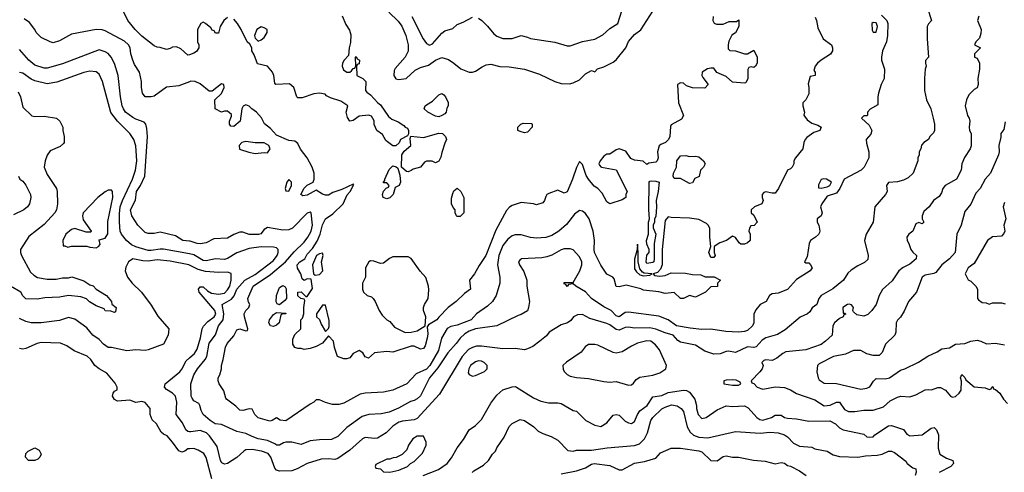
# Model space of a CAD drawing. Header units: inches. Extents: x 2348341 to 2479810, y 460419 to 613669.
# Tile 95 of 256: x 2398891 to 2405328, y 500671 to 503635. Entities that reach past the tile are written whole.
import ezdxf

# ---------------------------------------------------------------- set-up
doc = ezdxf.new("R2010")
doc.units = ezdxf.units.IN
doc.header["$MEASUREMENT"] = 0
doc.layers.add('C3590', color=7, linetype='Continuous')
doc.layers.add('C4500', color=7, linetype='Continuous')

msp = doc.modelspace()

# ---------------------------------------------------------------- linework, layer by layer
at = {"layer": 'C3590', "color": 2}
for points, elevation in [([(2400000, 503405.3), (2399990, 503402), (2399943.1, 503443.1), (2399916.4, 503456.4), (2399890, 503455.3), (2399874.4, 503445.6), (2399850, 503439), (2399810, 503453.2), (2399790, 503454), (2399770, 503464), (2399690, 503526), (2399645.2, 503570), (2399597.2, 503630), (2399550, 503728)], 90), ([(2400000, 503228.2), (2399930, 503201.2), (2399850, 503193.2), (2399770, 503134), (2399750, 503128.7), (2399710, 503128.7), (2399692.9, 503152.9), (2399686.6, 503190), (2399686, 503230), (2399673.2, 503290), (2399641.5, 503341.5), (2399629.2, 503370), (2399617.2, 503410), (2399613.2, 503450), (2399601.2, 503470), (2399574.9, 503494.9), (2399450, 503561.2), (2399430, 503569.2), (2399390, 503569.3), (2399230, 503539), (2399150, 503495.3), (2399110, 503484), (2399090, 503488.7), (2399030, 503518), (2398998, 503550), (2398988.7, 503570), (2398955.5, 503615.5), (2398920.2, 503640.2)], 94), ([(2400000, 502185.4), (2399958, 502190), (2399910, 502219), (2399810, 502244), (2399770, 502235.3), (2399730, 502235.3), (2399710, 502242), (2399664, 502290), (2399622.7, 502350), (2399615.1, 502390), (2399647, 502453), (2399654, 502510), (2399680.7, 502550), (2399707.8, 502610), (2399727, 502870), (2399722.5, 502922.5), (2399716, 502950), (2399704.1, 502964.1), (2399650, 502982.9), (2399630, 502994.5), (2399582.7, 503030), (2399569.4, 503050), (2399560.9, 503070), (2399549.4, 503130), (2399535.1, 503270), (2399510, 503348.7), (2399489.2, 503390), (2399470, 503413.2), (2399450, 503425.2), (2399410, 503437.2), (2399170, 503346), (2399070, 503317.2), (2399050, 503317.2), (2398990, 503336), (2398949.3, 503370), (2398890, 503439)], 98), ([(2400000, 502101.5), (2399830, 502131.6), (2399810, 502133.3), (2399750, 502123.5), (2399730, 502124.7), (2399650, 502146.6), (2399621.3, 502161.3), (2399589.8, 502189.7), (2399557, 502230), (2399547.3, 502250), (2399542.4, 502310), (2399544, 502364), (2399548.5, 502410), (2399561.7, 502450), (2399627.8, 502590), (2399647.8, 502650), (2399656.3, 502710), (2399650, 502808), (2399637, 502850), (2399610, 502889.2), (2399529.7, 502969.7), (2399487.3, 503027.3), (2399432.7, 503230), (2399410, 503278), (2399390, 503294), (2399350, 503297.2), (2399310, 503289.3), (2399133.8, 503226.2), (2399070, 503215.6), (2398990, 503234.5), (2398966, 503246), (2398910, 503285.2), (2398890, 503289)], 102), ([(2398881.4, 503161.4), (2398894.8, 503130), (2398910, 503062), (2398970, 503004.7), (2398990, 503001), (2399050, 503002.8), (2399132, 502990), (2399152, 502970), (2399172, 502930), (2399172, 502910), (2399182, 502870), (2399182, 502830), (2399176.9, 502823.1), (2399155.3, 502804.7), (2399090, 502775.3), (2399070, 502748), (2399056, 502710), (2399051.3, 502670), (2399070, 502622), (2399131.3, 502530), (2399136, 502510), (2399138, 502430), (2399131, 502390), (2399121, 502370), (2399050, 502294), (2398950, 502215.3), (2398896, 502130), (2398896, 502110), (2398902.8, 502090), (2398962, 501982), (2398982, 501962), (2399007.1, 501947.1), (2399070, 501936), (2399130, 501936), (2399170, 501944.7), (2399210, 501944.7), (2399230.9, 501950.9), (2399310, 501924.7), (2399350, 501898), (2399370, 501891.3), (2399391.1, 501871.1), (2399458, 501830), (2399491.3, 501790), (2399492, 501772), (2399522, 501750), (2399518, 501722), (2399510, 501718), (2399487.3, 501727.3), (2399450, 501728), (2399442, 501742), (2399390, 501761.2), (2399347.2, 501787.2), (2399326.3, 501806.3), (2399290, 501821.2), (2399210, 501829.3), (2399150, 501818.4), (2399054.6, 501814.6), (2399004.7, 501804.7), (2398930, 501808), (2398910, 501826), (2398898, 501850), (2398830, 501889.2)], 102), ([(2398882, 502610), (2398892, 502590), (2398910, 502578), (2398930.6, 502550.6), (2398961, 502490), (2398962.8, 502470), (2398954.8, 502430), (2398941, 502410), (2398918, 502390), (2398850, 502357.2)], 98), ([(2400000, 502027.6), (2399995.3, 502030), (2399873.9, 502053.9), (2399790, 502062), (2399730, 502054.5), (2399695.1, 502055.1), (2399630, 502068), (2399602, 502050), (2399585.4, 502014.6), (2399581, 501990), (2399596, 501950), (2399626, 501910), (2399686, 501850), (2399750, 501764.7), (2399793.4, 501693.4), (2399866, 501610), (2399861, 501570), (2399831, 501510), (2399730, 501472.7), (2399710, 501469.2), (2399650, 501472.7), (2399590, 501466), (2399490, 501489), (2399470, 501489.2), (2399439, 501510), (2399410, 501541.2), (2399369.6, 501569.6), (2399330, 501617.2), (2399250, 501674), (2399210, 501685.2), (2399150, 501665.2), (2399030, 501649.2), (2398966, 501650), (2398930, 501659), (2398890, 501679)], 106), ([(2400000, 500825), (2399990, 500824.5), (2399970, 500809.5), (2399950, 500803.7), (2399930, 500812.7), (2399890, 500869), (2399854, 500910), (2399830, 500921.2), (2399814.8, 500934.8), (2399785.2, 500990), (2399756, 501016), (2399744, 501050), (2399744, 501090), (2399710, 501128.7), (2399690, 501135.3), (2399650, 501129), (2399610, 501144), (2399530, 501138), (2399510, 501148), (2399498, 501170), (2399502, 501190), (2399510, 501202), (2399528, 501212), (2399528.7, 501230), (2399515.5, 501255.5), (2399461.2, 501321.2), (2399409.5, 501349.5), (2399382, 501370), (2399355.3, 501410), (2399332.1, 501432.1), (2399247.2, 501467.2), (2399199.3, 501499.3), (2399156.5, 501516.5), (2399030, 501521.2), (2399004.9, 501515.1), (2398930, 501481.2), (2398910, 501477.2), (2398890, 501481.2)], 110), ([(2400000, 500937.1), (2399990, 500938), (2399976, 500950), (2399955.1, 500995.1), (2399913.2, 501050), (2399917.2, 501130), (2399909, 501170), (2399889, 501190), (2399850, 501214), (2399837.2, 501230), (2399841.2, 501250), (2399937.2, 501330), (2399950, 501346), (2399978, 501402), (2400000, 501421.3)], 106)]:
    msp.add_lwpolyline(points, dxfattribs=dict(at, elevation=elevation))
for points, elevation in [([(2399490, 502518), (2399470, 502518), (2399450, 502508), (2399402, 502470), (2399306, 502370), (2399300.7, 502350), (2399304.7, 502324.7), (2399358, 502250), (2399356, 502244), (2399324.7, 502244.7), (2399250, 502268.7), (2399230, 502262), (2399191.3, 502230), (2399172, 502190), (2399174, 502154), (2399186, 502154), (2399205.4, 502145.4), (2399228.7, 502151.3), (2399330, 502151.3), (2399350, 502144.7), (2399390, 502142), (2399406, 502150), (2399416.4, 502163.6), (2399410, 502194), (2399450, 502204.7), (2399466.6, 502233.4), (2399467.3, 502312.7), (2399499.3, 502470), (2399498, 502510)], 106), ([(2398948.4, 500748.4), (2398928, 500770), (2398930, 500794), (2398946, 500810), (2398990, 500832), (2399016.9, 500816.9), (2399031.3, 500790), (2399022, 500770), (2399010, 500758), (2398990, 500748.7)], 110)]:
    msp.add_lwpolyline(points, close=True, dxfattribs=dict(at, elevation=elevation))
at = {"layer": 'C4500', "color": 2}
for points, elevation in [([(2404826, 503710), (2404852, 503630), (2404831.6, 503608.4), (2404824.7, 503590), (2404822.8, 503510), (2404832, 503390), (2404812.7, 503367.3), (2404812, 503350), (2404818, 503330), (2404811.3, 503310), (2404806.8, 503250), (2404806, 503170), (2404818.8, 503110), (2404846.8, 503050), (2404862.8, 502990), (2404870.8, 502950), (2404871, 502910), (2404865.4, 502894.6), (2404842, 502870), (2404832, 502850), (2404802, 502830), (2404786.4, 502813.6), (2404782, 502790), (2404772, 502770), (2404772, 502750), (2404762, 502730), (2404762, 502710), (2404731.3, 502630), (2404699.8, 502600.2), (2404670, 502584), (2404630, 502573.2), (2404570, 502568), (2404558, 502550), (2404562, 502510), (2404552, 502490), (2404481, 502410), (2404470.8, 502310), (2404426, 502230), (2404414.8, 502190), (2404438, 502090), (2404435.3, 502064.7), (2404414.8, 502045.2), (2404370, 502024), (2404325.8, 501994.2), (2404304.9, 501975.1), (2404276, 501930), (2404207.1, 501872.9), (2404130, 501828.7), (2404116, 501810), (2404102, 501770), (2404071.6, 501748.4), (2404056.9, 501723.1), (2404042, 501710), (2403993.4, 501686.6), (2403895.2, 501604.8), (2403845.2, 501574.8), (2403770, 501552.7), (2403744.4, 501535.6), (2403706.8, 501493.2), (2403690, 501489.2), (2403650, 501492.7), (2403570, 501455.1), (2403524.1, 501464.1), (2403510, 501462.9), (2403470, 501446.6), (2403430, 501445.1), (2403370, 501463.7), (2403310, 501503.7), (2403210, 501522.7), (2403194.2, 501534.2), (2403164, 501570), (2403110, 501584.7), (2403050, 501609.7), (2403010, 501617.4), (2402910, 501616.3), (2402870, 501621.3), (2402850, 501618.7), (2402810, 501601.6), (2402790, 501607.3), (2402750, 501637.6), (2402730, 501645.6), (2402618.9, 501678.9), (2402570, 501704), (2402538, 501702), (2402512, 501690), (2402494, 501666), (2402472, 501650), (2402430, 501637.2), (2402352, 501590), (2402334.4, 501565.6), (2402292, 501530), (2402245.4, 501494.6), (2402210, 501479), (2402190, 501474), (2402130, 501481.2), (2402050, 501479.3), (2401910, 501498.4), (2401876.6, 501496.6), (2401850, 501489.6), (2401825.4, 501474.6), (2401784.4, 501430), (2401636.2, 501183.8), (2401490, 501024.5), (2401470, 501014.5), (2401392.5, 501007.5), (2401370, 500999.5), (2401330, 500972.7), (2401286, 500930), (2401230, 500896), (2401210, 500892.7), (2401150, 500899.3), (2401131.3, 500890), (2401050, 500817.2), (2400970, 500762.7), (2400950, 500756), (2400910, 500760.9), (2400862, 500758), (2400770.5, 500729.5), (2400705.2, 500694.8), (2400670, 500681.2), (2400590, 500679.3), (2400570, 500686), (2400559.7, 500699.7), (2400533, 500770), (2400514, 500794), (2400470.5, 500809.5), (2400410, 500822), (2400370, 500818), (2400356, 500810), (2400310, 500769), (2400250, 500729), (2400230, 500724), (2400212.9, 500732.9), (2400204.5, 500750), (2400180.7, 500840.7), (2400131, 500911), (2400112.3, 500930), (2400070, 500944.5), (2400010, 500936.2), (2400000, 500937.1)], 106), ([(2401303, 503683), (2401365.2, 503625.2), (2401390, 503591.3), (2401415.5, 503530), (2401430.6, 503470), (2401430.6, 503429.4), (2401410.6, 503389.4), (2401344.7, 503315.3), (2401338, 503302), (2401336, 503270), (2401350, 503246.8), (2401370, 503244), (2401418, 503250), (2401476.5, 503303.5), (2401510, 503321), (2401564.1, 503335.9), (2401609, 503370), (2401650, 503386), (2401694.4, 503374.4), (2401730, 503351), (2401773.7, 503313.7), (2401830, 503291), (2401850, 503291.3), (2401870, 503298), (2401913.6, 503326.4), (2401941.2, 503338.8), (2401970, 503344), (2402030, 503328), (2402090, 503325.5), (2402190, 503310.8), (2402290, 503278.8), (2402390, 503230.8), (2402430, 503217.3), (2402484.7, 503215.3), (2402510, 503221), (2402550, 503241), (2402590, 503281), (2402610, 503292), (2402630, 503302), (2402650, 503294), (2402668, 503312), (2402710, 503326), (2402770, 503356), (2402790, 503371), (2402854, 503450), (2402870, 503492), (2402910, 503538), (2402952.3, 503567.7), (2403030, 503691.3)], 94), ([(2401890, 503644.7), (2401912, 503630), (2401950, 503591.3), (2401990, 503541), (2402010, 503526), (2402050, 503511), (2402110, 503511), (2402170, 503531), (2402210, 503521), (2402230.7, 503510.7), (2402390, 503487.3), (2402470, 503464), (2402490, 503462.8), (2402570, 503490.8), (2402650, 503506.8), (2402704.1, 503535.9), (2402750, 503576), (2402802, 503610), (2402827.2, 503692.8)], 98), ([(2404525.2, 503665.2), (2404561, 503630), (2404566.8, 503610), (2404564, 503530), (2404558, 503490), (2404531.3, 503430), (2404526, 503390), (2404526, 503370), (2404544.7, 503310), (2404542, 503250), (2404522, 503210), (2404505.4, 503154.6), (2404501, 503130), (2404502, 503078), (2404451.6, 503048.4), (2404434, 503030), (2404434, 503010), (2404430, 503006), (2404410, 503006), (2404394, 502990), (2404443.6, 502943.6), (2404462, 502910), (2404455.3, 502884.7), (2404424.7, 502850), (2404426.4, 502826.4), (2404442, 502770), (2404442, 502730), (2404412, 502670), (2404392, 502650), (2404282, 502590), (2404252, 502530), (2404230, 502498), (2404170, 502479), (2404134.8, 502430), (2404126, 502410), (2404138, 502370), (2404131.3, 502350), (2404104.7, 502330), (2404104.7, 502310), (2404116, 502290), (2404122, 502250), (2404119.6, 502240.4), (2404112.7, 502227.3), (2404094, 502210), (2404062, 502190), (2404051.6, 502168.4), (2404038.8, 502081.2), (2404022, 502050), (2404030, 502042), (2404050, 502042), (2404062, 502030), (2404071.3, 502010), (2404058, 501990), (2403970, 501934), (2403910, 501869), (2403850, 501844), (2403810, 501839), (2403792, 501830), (2403772, 501790), (2403731.3, 501770), (2403704.1, 501735.9), (2403690, 501706), (2403690.7, 501650), (2403680.7, 501630), (2403650, 501600.9), (2403630, 501592.7), (2403590, 501589.6), (2403507.1, 501592.9), (2403410, 501607.8), (2403350, 501606.3), (2403274.2, 501614.2), (2403184, 501630), (2403129.5, 501669.5), (2403070, 501694.5), (2402870, 501719.3), (2402850, 501717.2), (2402810, 501689.3), (2402790, 501696), (2402757.2, 501730), (2402710, 501754.5), (2402630, 501809.4), (2402590, 501852.7), (2402526, 501890), (2402510, 501906), (2402478, 501902), (2402470, 501888), (2402462, 501902), (2402450, 501906), (2402450, 501914), (2402510, 501914), (2402553.2, 501990), (2402566, 502030), (2402565.2, 502050), (2402550, 502082), (2402510, 502128.7), (2402490, 502135.3), (2402450, 502135.3), (2402430, 502128.7), (2402370, 502094), (2402337.3, 502082.7), (2402303.5, 502076.5), (2402171.6, 502068.4), (2402159.6, 502060.4), (2402152, 502050), (2402158, 502030), (2402186.4, 501986.4), (2402206, 501930), (2402206, 501890), (2402222.8, 501790), (2402218, 501750), (2402210.7, 501729.3), (2402170, 501704), (2402150, 501699), (2402010, 501629.4), (2401870, 501611.5), (2401830, 501596), (2401801.1, 501578.9), (2401770, 501549), (2401745.2, 501514.8), (2401690, 501454), (2401625.4, 501354.6), (2401570.7, 501290), (2401510, 501173.2), (2401490, 501152.7), (2401470, 501141.2), (2401445.8, 501134.2), (2401368.3, 501091.7), (2401305.6, 501065.6), (2401253.6, 501053.6), (2401174, 501050), (2401130, 501036), (2401030, 500965.2), (2400970, 500905.2), (2400930, 500886), (2400850, 500885.2), (2400790, 500877.2), (2400730, 500853.2), (2400670, 500869), (2400630, 500869.2), (2400614.8, 500865.2), (2400590, 500849), (2400570.9, 500849.1), (2400558.9, 500858.9), (2400510, 500879.5), (2400450, 500891.6), (2400410, 500905.6), (2400370, 500926.6), (2400310, 500939), (2400210, 500985.2), (2400168.7, 500990), (2400135.3, 501010), (2400090, 501049), (2400076.5, 501076.5), (2400069, 501110), (2400061.2, 501121.2), (2400030, 501139), (2400017.5, 501157.5), (2400012.7, 501170), (2400009, 501250), (2400029.4, 501310), (2400052.3, 501350), (2400102.9, 501410), (2400114, 501430), (2400130, 501516), (2400170, 501571.3), (2400189.6, 501630), (2400221.3, 501670), (2400224.8, 501710), (2400214, 501770), (2400274.6, 501805.4), (2400292.1, 501827.9), (2400310, 501870.5), (2400362, 501930), (2400430, 501965.7), (2400550, 502058), (2400574, 502090), (2400580.9, 502110), (2400581.2, 502130), (2400570, 502141.2), (2400550, 502146), (2400470, 502146.6), (2400390, 502136.9), (2400310, 502107.8), (2400250, 502071.8), (2400230, 502065.1), (2400170, 502069.6), (2400110, 502056.2), (2400090, 502058), (2400030, 502096.2), (2400000, 502101.5)], 102), ([(2403423.6, 503656.4), (2403422, 503630), (2403431.6, 503611.6), (2403445.4, 503605.4), (2403490, 503604.7), (2403530, 503622), (2403578, 503622), (2403592.7, 503632.7), (2403592, 503590), (2403570.8, 503549.2), (2403547.3, 503532.7), (2403527.1, 503492.9), (2403522, 503470), (2403523.6, 503443.6), (2403532.7, 503432.7), (2403571.1, 503431.1), (2403630, 503412), (2403650, 503412), (2403690, 503434), (2403711.3, 503390), (2403711.3, 503350), (2403702, 503330), (2403690, 503322), (2403674, 503326), (2403658, 503322), (2403652, 503308), (2403650.9, 503249.1), (2403638, 503222), (2403630, 503218), (2403550, 503226.6), (2403510, 503262.7), (2403449.4, 503289.4), (2403430, 503318), (2403410, 503318), (2403387.1, 503312.9), (2403352, 503290), (2403351.3, 503270), (2403356.9, 503256.9), (2403392, 503210), (2403370, 503186), (2403290, 503188), (2403250, 503202), (2403230, 503218), (2403210, 503222), (2403192, 503210), (2403198, 503090), (2403231.6, 503008.4), (2403216.9, 502983.1), (2403150, 502946), (2403144.7, 502935.3), (2403142, 502870), (2403132, 502850), (2403112, 502830), (2403082, 502818), (2403071.1, 502808.9), (2403061, 502770), (2403064.7, 502730), (2403058, 502710), (2403050, 502702), (2403003.6, 502696.4), (2402990, 502686), (2402968, 502708), (2402910, 502714), (2402886.6, 502726.6), (2402853.6, 502773.6), (2402810, 502788.7), (2402790, 502782), (2402750, 502755.3), (2402730, 502754), (2402710, 502742), (2402684.7, 502710), (2402678, 502690), (2402682, 502682), (2402691, 502671), (2402694, 502670), (2402790, 502652), (2402862, 502510), (2402854, 502490), (2402854, 502470), (2402830, 502455.3), (2402750, 502428.7), (2402730, 502442), (2402698.9, 502498.9), (2402670, 502528.7), (2402645.6, 502545.6), (2402608.7, 502590), (2402593.6, 502613.6), (2402570, 502686), (2402550, 502706), (2402530, 502668), (2402504, 502590), (2402470, 502508.7), (2402450, 502498), (2402410, 502519), (2402350, 502497.2), (2402338, 502490), (2402330, 502478), (2402321, 502450), (2402310, 502435.3), (2402270, 502422), (2402250, 502428.7), (2402170, 502437.2), (2402110, 502417.2), (2402093.7, 502406.3), (2402074, 502386), (2402003.4, 502256.6), (2401938.8, 502090), (2401894.4, 502025.6), (2401864.7, 501970), (2401831.3, 501930), (2401838, 501870), (2401798, 501842), (2401744.7, 501790), (2401692, 501750), (2401630, 501688), (2401618, 501670), (2401562.8, 501637.2), (2401555.3, 501624.7), (2401558.3, 501578.3), (2401554.6, 501550), (2401540.9, 501499.1), (2401530, 501481.2), (2401510, 501477), (2401470, 501497), (2401450, 501498), (2401330, 501458.4), (2401290, 501462.7), (2401210, 501454), (2401170, 501418), (2401150, 501428), (2401134.8, 501454.8), (2401110, 501469), (2401071.3, 501450), (2401050, 501422), (2401030, 501415.3), (2401010, 501415.3), (2400968.7, 501430), (2400948.9, 501488.9), (2400942, 501530), (2400910, 501566), (2400870, 501518), (2400830, 501495.3), (2400790, 501482), (2400750, 501475.3), (2400730, 501482), (2400710, 501482), (2400690, 501488.7), (2400675.3, 501510), (2400676.4, 501543.6), (2400690, 501574), (2400728, 501610), (2400728, 501670), (2400739, 501681), (2400748.7, 501710), (2400748, 501750), (2400755.3, 501795.3), (2400750, 501806), (2400728.4, 501808.4), (2400710, 501826), (2400709.2, 501850), (2400730, 501854), (2400762, 501822), (2400770, 501822), (2400804.7, 501875.3), (2400795.3, 501935.3), (2400770, 501938), (2400750, 501928), (2400738, 501938), (2400729, 501970), (2400707.5, 502007.5), (2400703.7, 502030), (2400721.2, 502050), (2400754, 502070), (2400770, 502098.8), (2400804.2, 502135.8), (2400835.9, 502184.1), (2400856, 502230), (2400870, 502291.3), (2400889.7, 502330.4), (2400937.1, 502362.9), (2401005.6, 502430), (2401031.6, 502488.4), (2401052.3, 502510), (2401075.3, 502555.3), (2401070, 502558), (2400997.1, 502522.9), (2400937.6, 502502.4), (2400910, 502486), (2400890, 502485.2), (2400870, 502493.2), (2400830, 502519), (2400770, 502486), (2400741.5, 502481.5), (2400729.4, 502490), (2400750, 502530.6), (2400770, 502550.7), (2400808.7, 502570), (2400815.3, 502590), (2400815.3, 502630), (2400802, 502670), (2400769.4, 502730), (2400726.5, 502786.5), (2400710, 502824), (2400690, 502839.3), (2400650, 502844.5), (2400570, 502879.5), (2400530, 502922.7), (2400492, 502952), (2400471.7, 502991.7), (2400439, 503030), (2400408.7, 503050), (2400390, 503068.7), (2400370, 503078), (2400351.6, 503068.4), (2400342, 503050), (2400331, 502970), (2400290, 502935.3), (2400270, 502938), (2400262, 502950), (2400262, 502970), (2400276.4, 503003.6), (2400274.6, 503014.6), (2400250, 503035.3), (2400230, 503035.3), (2400208.9, 503028.9), (2400168, 503050), (2400166, 503110), (2400210, 503152), (2400228, 503190), (2400226, 503210), (2400210, 503215.3), (2400150, 503166), (2400130, 503166), (2400070, 503215.1), (2400038, 503230), (2400010, 503232), (2400000, 503228.2)], 94), ([(2404090.9, 503650.9), (2404101, 503630), (2404110, 503582), (2404144.7, 503510), (2404198, 503470), (2404204.7, 503450), (2404204.7, 503430), (2404190.7, 503409.3), (2404130, 503369.3), (2404106, 503350), (2404091, 503330), (2404082, 503302), (2404091.3, 503290), (2404092, 503270), (2404058, 503262), (2404046, 503214), (2404051, 503191), (2404051, 503150), (2404030.6, 503109.4), (2404011.3, 503090), (2404011.3, 503070), (2404021, 503030), (2404018, 503010), (2404022, 503002), (2404039.6, 502979.6), (2404070, 502958), (2404110, 502944.7), (2404130, 502931.3), (2404122, 502910), (2404083, 502897), (2404036.3, 502863.7), (2404026, 502850), (2404017.3, 502830), (2404010.7, 502789.3), (2403962, 502730), (2403952, 502710), (2403952, 502690), (2403942, 502670), (2403930, 502658), (2403911.1, 502648.9), (2403851.3, 502530), (2403830, 502498), (2403810, 502498), (2403770, 502508.7), (2403756.9, 502503.1), (2403744.7, 502490), (2403744.7, 502470), (2403751.3, 502450), (2403742, 502430), (2403694, 502410), (2403674, 502390), (2403674, 502370), (2403690, 502354), (2403711.3, 502310), (2403692, 502288), (2403670, 502286), (2403662, 502270), (2403658, 502250), (2403666, 502230), (2403666, 502190), (2403650, 502174), (2403630, 502164), (2403605.2, 502165.2), (2403593.6, 502173.6), (2403570, 502208), (2403550, 502218), (2403512, 502190), (2403467.1, 502172.9), (2403432, 502150), (2403431.3, 502110), (2403438, 502090), (2403430, 502078), (2403410, 502078), (2403395.3, 502110), (2403408.7, 502150), (2403402, 502210), (2403402.9, 502270), (2403392.7, 502290), (2403381.1, 502301.1), (2403330, 502326.4), (2403270, 502336.1), (2403150, 502339.7), (2403130, 502344.5), (2403110, 502319), (2403091.8, 502130), (2403090.2, 502029.8), (2403079.2, 502000.8), (2403059.9, 501980.1), (2403032, 501970), (2403041, 501961), (2403074.8, 501954.8), (2403110, 501960.7), (2403150, 501977.3), (2403244.1, 501975.9), (2403290, 501966), (2403343.6, 501963.6), (2403371.6, 501951.6), (2403430.9, 501950.9), (2403472, 501930), (2403454, 501910), (2403452.7, 501887.3), (2403410, 501886), (2403374, 501850), (2403310, 501818), (2403270, 501828.7), (2403230, 501809), (2403210, 501808.7), (2403170, 501848), (2403110, 501842), (2403070, 501854), (2402970, 501864), (2402952.7, 501872.7), (2402856.5, 501896.5), (2402810, 501885.2), (2402790, 501888.7), (2402778, 501938), (2402768, 501950), (2402729.4, 501969.4), (2402690, 502028), (2402649.3, 502110), (2402646, 502130), (2402648.7, 502190), (2402639.3, 502250), (2402614, 502330), (2402590, 502365.2), (2402570, 502381.2), (2402550, 502385.2), (2402517.5, 502362.5), (2402465.8, 502294.2), (2402414.8, 502250), (2402370, 502222.7), (2402330, 502209.3), (2402270, 502205.2), (2402229.3, 502209.3), (2402170, 502225.2), (2402130, 502226), (2402110, 502219.3), (2402082.9, 502197.1), (2402050, 502157.2), (2402023.1, 502090), (2402014.9, 502030), (2402030.7, 501950), (2402030.7, 501909.3), (2402006, 501830), (2401982.8, 501790), (2401950, 501759), (2401878, 501710), (2401842.8, 501670), (2401750, 501635.1), (2401710, 501626.2), (2401686.3, 501613.7), (2401648.4, 501550), (2401628.9, 501470), (2401571.8, 501370), (2401550, 501346.9), (2401483.4, 501316.6), (2401422, 501250), (2401330, 501209.2), (2401270, 501197.2), (2401150, 501189.3), (2401116.8, 501183.2), (2401010, 501124), (2400976.4, 501116.4), (2400936.4, 501116.4), (2400888.9, 501128.9), (2400850, 501146), (2400830, 501146), (2400814, 501130), (2400790, 501118), (2400630, 501009.5), (2400592.9, 501012.9), (2400570, 501028.7), (2400542, 501010), (2400525.6, 501005.6), (2400450, 501028.7), (2400428, 501050), (2400410, 501086), (2400390, 501088), (2400350, 501077.2), (2400330, 501079), (2400304.1, 501104.1), (2400242, 501150), (2400238, 501158), (2400224.7, 501204.7), (2400195.3, 501250), (2400188.7, 501270), (2400188.7, 501290), (2400199, 501310), (2400209, 501350), (2400209, 501370), (2400221.2, 501410), (2400235.1, 501490), (2400246.2, 501513.8), (2400290, 501564.7), (2400310, 501604.7), (2400330, 501611), (2400370, 501598), (2400379, 501601), (2400382, 501610), (2400359.3, 501690), (2400359, 501710), (2400369.4, 501730.6), (2400388.7, 501750), (2400395.3, 501770), (2400386, 501786), (2400382.7, 501810), (2400416, 501890), (2400530, 501966.4), (2400629.5, 502050), (2400684.5, 502115.5), (2400750, 502178), (2400775.1, 502210), (2400795.8, 502250), (2400805.1, 502290), (2400795.3, 502370), (2400790, 502375.3), (2400770, 502368.7), (2400674.8, 502270), (2400650, 502259.5), (2400610, 502257), (2400510, 502274), (2400490, 502262), (2400467.1, 502232.9), (2400452.5, 502227.5), (2400390, 502229.4), (2400350, 502244), (2400330, 502244), (2400290.8, 502229.2), (2400250, 502204), (2400159.6, 502200.4), (2400110, 502174), (2400073, 502167), (2400050, 502169.6), (2400004.8, 502184.8), (2400000, 502185.4)], 98), ([(2400250, 503648.7), (2400224.7, 503630), (2400202, 503590), (2400190, 503546), (2400170, 503546), (2400162, 503562), (2400150, 503566), (2400140.4, 503580.4), (2400106, 503610), (2400090, 503618), (2400074, 503610), (2400052, 503570), (2400054, 503490), (2400062, 503470), (2400062, 503450), (2400046, 503426), (2400030, 503415.3), (2400000, 503405.3)], 90), ([(2400999.8, 503659.8), (2401023.5, 503603.5), (2401046.4, 503566.4), (2401054.8, 503534.8), (2401054.4, 503485.6), (2401044.7, 503450), (2401039.6, 503400.4), (2401011.3, 503370), (2401001, 503350), (2400998.8, 503330), (2401007.1, 503307.1), (2401030, 503291.3), (2401048.4, 503291.6), (2401060.4, 503299.6), (2401070, 503314), (2401082, 503318), (2401087.3, 503332.7), (2401086, 503390), (2401090, 503394), (2401098, 503378), (2401111.3, 503370), (2401110, 503346), (2401098, 503342), (2401092.7, 503327.3), (2401094, 503270), (2401134, 503250), (2401154, 503230), (2401152, 503170), (2401159.6, 503159.6), (2401183.6, 503143.6), (2401232, 503090), (2401250, 503078), (2401300.9, 503000.9), (2401324.2, 502984.2), (2401366, 502966), (2401402, 502942), (2401410, 502932), (2401425.4, 502925.4), (2401432, 502910), (2401432.7, 502887.3), (2401426, 502874), (2401381, 502850), (2401371, 502829), (2401350, 502808), (2401330, 502808), (2401294.5, 502834.5), (2401284.1, 502844.1), (2401263.2, 502883.2), (2401226, 502910), (2401208.7, 502948.7), (2401208.4, 502971.6), (2401190, 503004), (2401170, 503009.3), (2401110, 503004), (2401070, 502975.3), (2401049.2, 502969.2), (2401033.6, 502993.6), (2401026, 503030), (2401035.3, 503070), (2400990, 503101.2), (2400922, 503122), (2400896.4, 503136.4), (2400887.3, 503147.3), (2400850, 503154), (2400814, 503150), (2400736.9, 503123.1), (2400710, 503122), (2400702, 503130), (2400682, 503190), (2400653.6, 503213.6), (2400566, 503210), (2400558, 503218), (2400553.2, 503270), (2400544, 503290), (2400510, 503329.2), (2400446, 503346), (2400423.7, 503403.7), (2400408.7, 503430), (2400408, 503450), (2400395.3, 503475.3), (2400378, 503490), (2400339, 503570), (2400314, 503610), (2400290, 503639)], 90), ([(2401454.7, 503654.7), (2401528.5, 503508.5), (2401550, 503478), (2401570, 503466.8), (2401590, 503477.3), (2401650, 503546.8), (2401670, 503561), (2401723.1, 503576.9), (2401750, 503602), (2401790, 503618), (2401850, 503651)], 98), ([(2405162, 503658), (2405152, 503630), (2405176, 503570), (2405175.3, 503544.7), (2405166, 503514), (2405142, 503490), (2405134, 503470), (2405172, 503450), (2405134, 503410), (2405134, 503390), (2405150, 503382), (2405166, 503350), (2405166, 503310), (2405156, 503250), (2405158, 503210), (2405150, 503188), (2405130, 503178), (2405096.9, 503143.1), (2405081, 503110), (2405071.3, 503070), (2405086.8, 503006.8), (2405098, 502990), (2405102, 502970), (2405098, 502930), (2405101, 502910), (2405111.1, 502888.9), (2405110.9, 502809.1), (2405104.7, 502790), (2405067.1, 502732.9), (2405051, 502690), (2405046, 502650), (2405016, 502590), (2404941, 502550), (2404926, 502530), (2404918, 502502), (2404902, 502478), (2404864.7, 502450), (2404836, 502410), (2404802, 502378), (2404791.3, 502350), (2404791.3, 502330), (2404802, 502310), (2404790, 502298), (2404770, 502308), (2404750, 502298), (2404730.9, 502249.1), (2404704.7, 502230), (2404691.3, 502210), (2404692, 502190), (2404704.7, 502170), (2404718, 502130), (2404730, 502112), (2404754, 502090), (2404751.3, 502070), (2404710, 502034), (2404667.9, 502012.1), (2404638, 501990), (2404594.4, 501925.6), (2404530.9, 501869.1), (2404510.8, 501830), (2404490.5, 501769.5), (2404461, 501730), (2404435.2, 501704.8), (2404410, 501692.7), (2404363.2, 501703.2), (2404342, 501722), (2404338, 501730), (2404342, 501750), (2404330, 501768), (2404312.7, 501772.7), (2404302, 501770), (2404272, 501750), (2404274, 501714), (2404286, 501714), (2404292.7, 501707.3), (2404278, 501702), (2404274, 501690), (2404250, 501678), (2404218, 501650), (2404206, 501630), (2404202, 501570), (2404158, 501530), (2404130, 501509), (2404030, 501472.7), (2403900.4, 501459.6), (2403881, 501450), (2403841.4, 501418.6), (2403810, 501404), (2403770, 501408.7), (2403756.9, 501403.1), (2403742, 501390), (2403751.3, 501370), (2403744.7, 501350), (2403730.7, 501329.3), (2403674, 501270), (2403678, 501258), (2403690, 501254), (2403712, 501230), (2403750, 501216), (2403830, 501231), (2403890, 501226.8), (2403930, 501211), (2403970, 501186.8), (2404090, 501146.8), (2404150, 501106), (2404190, 501111), (2404230, 501131), (2404250, 501130.8), (2404283.1, 501083.1), (2404310.5, 501070.5), (2404350, 501070.4), (2404410, 501079.5), (2404470, 501079.3), (2404539.1, 501100.9), (2404581.2, 501138.8), (2404630, 501164), (2404650.7, 501170.7), (2404710, 501166), (2404750, 501178), (2404810, 501211), (2404830, 501214.8), (2404851.6, 501211.6), (2404894, 501226), (2404910, 501226.8), (2404944.7, 501210), (2404976, 501170), (2404990, 501163.8), (2405010, 501168), (2405034, 501190), (2405045.2, 501210), (2405049.1, 501269.1), (2405042, 501290), (2405050, 501312), (2405070, 501292), (2405076, 501276), (2405130, 501231), (2405203.6, 501223.6), (2405230, 501214), (2405242, 501218), (2405246, 501230), (2405252.7, 501232.7), (2405258, 501218), (2405270, 501214), (2405298, 501190), (2405322, 501150), (2405350, 501122)], 110), ([(2405334.8, 502965.2), (2405324.7, 502915.3), (2405306, 502890), (2405305.4, 502865.4), (2405293, 502810), (2405295.5, 502770), (2405290.6, 502750), (2405237.3, 502630), (2405202.8, 502590), (2405170.8, 502530), (2405141.4, 502498.6), (2405110, 502428), (2405070, 502378), (2405046.8, 502290), (2405018, 502230), (2405006, 502110), (2404970, 502069), (2404920.7, 502030), (2404879.9, 501980.1), (2404867.7, 501972.3), (2404810, 501962), (2404791.1, 501948.9), (2404754.8, 501850), (2404701, 501790), (2404674.4, 501725.6), (2404650, 501688), (2404630, 501668), (2404621, 501650), (2404618, 501590), (2404612, 501570), (2404551.3, 501510), (2404530, 501455.3), (2404510, 501435.3), (2404470, 501437.2), (2404430, 501446.6), (2404390, 501469.4), (2404342, 501470), (2404290, 501446), (2404212, 501430), (2404118, 501382), (2404106, 501370), (2404102.8, 501330), (2404111, 501290), (2404118, 501278), (2404150, 501254.8), (2404230, 501254), (2404390, 501216), (2404430, 501222.8), (2404450, 501231), (2404472.1, 501267.9), (2404490, 501286), (2404550, 501282.8), (2404578, 501290), (2404650, 501341), (2404678, 501350), (2404766.3, 501393.7), (2404827.2, 501432.8), (2404890, 501460.7), (2404920.1, 501479.9), (2404970, 501486.8), (2405010, 501510.6), (2405070, 501514), (2405110, 501531), (2405150, 501536), (2405174, 501530), (2405211.6, 501511.6), (2405270, 501516), (2405330, 501506.8)], 114), ([(2405330, 502438), (2405321, 502410), (2405338.8, 502330), (2405326, 502290), (2405331.3, 502250), (2405325.4, 502234.6), (2405310, 502218), (2405250, 502213.2), (2405218, 502190), (2405130, 502038), (2405091.3, 502010), (2405071.3, 501970), (2405091.6, 501931.6), (2405110, 501922), (2405142, 501890), (2405152, 501870), (2405152, 501810), (2405159.6, 501799.6), (2405183.6, 501783.6), (2405210, 501782), (2405230, 501772), (2405250, 501782), (2405310, 501782), (2405334, 501774)], 118), ([(2400000, 501421.3), (2400032.7, 501450), (2400050, 501478), (2400072, 501552), (2400082.7, 501610), (2400091.7, 501628.3), (2400121.3, 501658.7), (2400162.7, 501690), (2400173.3, 501706.7), (2400167, 501730), (2400064.5, 501850), (2400059, 501870), (2400070, 501884.7), (2400090, 501886), (2400118.7, 501858.7), (2400143.6, 501843.6), (2400190, 501837.4), (2400230, 501845.3), (2400250, 501866), (2400264.7, 501890), (2400273.3, 501930), (2400272.7, 501972.7), (2400250, 501980.9), (2400190, 501978.7), (2400106.2, 501986.2), (2400058.3, 501998.3), (2400000, 502027.6)], 106), ([(2401529.2, 500650), (2401629, 500690), (2401685.2, 500730), (2401713.8, 500766.2), (2401750, 500831.3), (2401792.5, 500887.5), (2401828.7, 500950), (2401870, 500978), (2401910, 501018), (2401970, 501124.7), (2402010, 501176), (2402050, 501210.7), (2402110, 501230.6), (2402130, 501233.4), (2402138, 501230), (2402250, 501158.8), (2402298, 501138), (2402347.1, 501127.1), (2402410, 501126), (2402430, 501121), (2402510, 501076), (2402530.9, 501070.9), (2402591.1, 501011.1), (2402650, 500981), (2402690, 500971), (2402730, 500996), (2402770, 501044.7), (2402790, 501051), (2402810, 501046), (2402850, 501006.8), (2402870, 500994.8), (2402890, 500991), (2402910, 501004.7), (2402929.4, 501050), (2402945.8, 501074.2), (2402994, 501110), (2403030, 501164.7), (2403090, 501174.8), (2403130, 501194.8), (2403230, 501210.4), (2403250, 501208.2), (2403270, 501197.3), (2403304, 501150), (2403316, 501110), (2403316, 501090), (2403326, 501050), (2403350, 501024.7), (2403378, 501030), (2403450, 501081), (2403510, 501106), (2403550, 501102.8), (2403630, 501106), (2403653.2, 501093.2), (2403710, 501031.3), (2403730, 501018), (2403750, 501012), (2403806, 501030), (2403830, 501044.7), (2403850, 501046), (2403870, 501044.7), (2403890, 501031.3), (2403910, 501026.8), (2403970, 501021.6), (2404050, 501006.7), (2404188.1, 501008.1), (2404224.7, 500990), (2404250, 500962), (2404274, 500950), (2404410, 500921), (2404430, 500904.7), (2404450, 500902), (2404470, 500904.7), (2404482.5, 500917.5), (2404570, 500974.8), (2404590, 500977.3), (2404670, 500951.3), (2404690, 500922), (2404710, 500911.3), (2404790, 500917.1), (2404850, 500961), (2404870, 500964.7), (2404884.7, 500950), (2404898, 500918), (2404896, 500830), (2404906, 500790), (2404950, 500764), (2404991.3, 500750), (2404996, 500730), (2404978.8, 500710), (2404902.8, 500670)], 106), ([(2401848, 500670), (2401859, 500681), (2401922, 500718), (2401955.3, 500750), (2401982, 500790), (2402002, 500810), (2402010, 500832), (2402058, 500902), (2402090, 500972), (2402110, 500992), (2402163.1, 501016.9), (2402190, 501011.3), (2402251.3, 500970), (2402281.4, 500941.4), (2402310, 500924.7), (2402365.4, 500905.4), (2402410, 500882), (2402474.8, 500814.8), (2402510, 500810.8), (2402530, 500817.3), (2402630, 500815.5), (2402732.5, 500832.5), (2402910, 500846.4), (2402942, 500858), (2402975.1, 500890), (2402994.5, 500930), (2403016, 501010), (2403029.4, 501030), (2403090, 501087.7), (2403110, 501099.1), (2403152.8, 501112.8), (2403190, 501106.8), (2403214.8, 501090), (2403230.3, 501070.4), (2403255.3, 500970), (2403274, 500934), (2403295.1, 500915.1), (2403330, 500901.3), (2403390, 500897.6), (2403570, 500938.4), (2403732.9, 500927.1), (2403794.6, 500934.6), (2403850, 500931), (2403890, 500918), (2403910, 500904.7), (2403950, 500862.8), (2403990, 500842.8), (2404070, 500836), (2404090, 500826), (2404170, 500811), (2404210, 500786), (2404250, 500776), (2404370, 500770.8), (2404420.2, 500779.8), (2404497, 500783), (2404529.4, 500790.6), (2404570, 500811), (2404590, 500811), (2404610, 500801), (2404683.6, 500743.6), (2404692, 500730), (2404730, 500702), (2404750, 500694), (2404751.6, 500671.6), (2404744.7, 500650)], 102), ([(2400146, 500630), (2400110, 500768), (2400093.8, 500793.8), (2400056.6, 500816.6), (2400030, 500826.6), (2400000, 500825)], 110), ([(2402430, 500662), (2402530, 500681), (2402590, 500701), (2402630, 500726), (2402646, 500730), (2402750, 500716), (2402810, 500686.8), (2402830, 500687.3), (2402910, 500730.7), (2402976.6, 500743.4), (2403050, 500764.7), (2403080.2, 500799.8), (2403149.5, 500830.5), (2403210, 500830.7), (2403330, 500812.7), (2403350, 500804.9), (2403410, 500748), (2403450, 500747.7), (2403490, 500774.8), (2403510, 500778.8), (2403550, 500771), (2403590, 500770.8), (2403689.3, 500750.7), (2403764.9, 500744.9), (2403830, 500726.8), (2403870, 500734.8), (2403890, 500731), (2403910, 500716), (2403930, 500711), (2403990, 500681), (2404032, 500650)], 98)]:
    msp.add_lwpolyline(points, dxfattribs=dict(at, elevation=elevation))
for points, elevation in [([(2400470, 503588), (2400442, 503570), (2400424.7, 503530), (2400430, 503514), (2400450, 503494), (2400470, 503502), (2400490, 503518), (2400508.7, 503550), (2400508, 503570), (2400490, 503582)], 90), ([(2404470, 503615.3), (2404462, 503610), (2404464.9, 503564.9), (2404470, 503552), (2404490, 503552), (2404499, 503590), (2404493.2, 503610), (2404490, 503614)], 102), ([(2401630, 502998), (2401610, 503002), (2401558, 503030), (2401535.3, 503050), (2401542, 503070), (2401550, 503078), (2401590, 503102), (2401630, 503142), (2401650, 503151.3), (2401663.6, 503143.6), (2401674, 503130), (2401692, 503092), (2401691.3, 503070), (2401683.6, 503056.4), (2401678, 503030), (2401670, 503018), (2401650, 503008)], 90), ([(2402190, 502893.2), (2402162, 502902), (2402148, 502910), (2402148, 502930), (2402168, 502950), (2402182.9, 502957.1), (2402235.9, 502955.9), (2402241, 502950), (2402240.7, 502930), (2402210, 502899.3)], 90), ([(2401610, 502698), (2401588.4, 502708.4), (2401550, 502708.7), (2401538, 502702), (2401511, 502669), (2401463.6, 502656.4), (2401450, 502648), (2401430, 502638), (2401420.4, 502640.4), (2401386, 502670), (2401389.2, 502750.8), (2401405.2, 502774.8), (2401448.7, 502810), (2401443.1, 502856.9), (2401447.3, 502872.7), (2401530, 502863), (2401630, 502892), (2401654, 502890), (2401674, 502870), (2401682, 502850), (2401670, 502826), (2401650, 502766), (2401644.7, 502735.3), (2401632, 502708)], 90), ([(2400370, 502837.2), (2400342, 502830), (2400324.7, 502810), (2400327.7, 502787.7), (2400387.9, 502767.9), (2400430, 502758.8), (2400490, 502766), (2400510, 502762), (2400528.7, 502790), (2400519, 502810), (2400490, 502829), (2400430, 502829.2)], 98), ([(2403270, 502738), (2403310, 502741), (2403330, 502736), (2403362, 502710), (2403372, 502690), (2403362, 502670), (2403342, 502650), (2403332.7, 502607.3), (2403305.4, 502594.6), (2403290, 502566), (2403270, 502562), (2403210, 502595.3), (2403170, 502595.3), (2403162.7, 502610), (2403165.2, 502630), (2403185.2, 502670), (2403186.6, 502710), (2403210, 502742.8), (2403245.4, 502745.4)], 94), ([(2401290, 502462), (2401268, 502470), (2401262, 502490), (2401268.7, 502511.3), (2401287.3, 502532.7), (2401302, 502538), (2401306, 502550), (2401290, 502566), (2401270, 502566), (2401268.7, 502570), (2401278, 502582), (2401278, 502590), (2401307, 502653), (2401330, 502678), (2401351.6, 502671.6), (2401362, 502662), (2401376.9, 502616.9), (2401381, 502570), (2401372, 502550), (2401344.7, 502535.3), (2401331.3, 502490), (2401310, 502469)], 90), ([(2400650, 502588), (2400638, 502570), (2400627.3, 502530), (2400630, 502514), (2400650, 502512), (2400668.7, 502550), (2400668, 502570)], 98), ([(2404147.7, 502592.3), (2404130, 502588), (2404112.7, 502552.7), (2404114, 502534), (2404130, 502532), (2404170, 502541), (2404188, 502550), (2404198, 502570), (2404166, 502590)], 102), ([(2401750, 502346), (2401746, 502350), (2401738, 502370), (2401738, 502390), (2401724.7, 502404.7), (2401714, 502430), (2401714.6, 502465.4), (2401723.1, 502496.9), (2401730, 502514), (2401750, 502532), (2401774, 502510), (2401794, 502470), (2401794, 502370), (2401770, 502346)], 90), ([(2402990, 502039), (2402986.3, 502050), (2402990, 502094), (2403006, 502110), (2403006, 502130), (2402990, 502166), (2402989.7, 502189.7), (2403002, 502230), (2403002, 502310), (2403009, 502330), (2403004, 502390), (2403006, 502570), (2403010, 502578), (2403021.2, 502578.8), (2403050, 502577.3), (2403070.6, 502570), (2403064.7, 502510), (2403051.3, 502450), (2403054.8, 502410), (2403050, 502346), (2403042, 502330), (2403042, 502310), (2403032, 502290), (2403032.7, 502272.7), (2403050.4, 502230), (2403038, 502170), (2403038, 502070), (2403036, 502050), (2403030, 502044)], 94), ([(2402930, 502166), (2402926.8, 502130), (2402910, 502066), (2402910, 502004.7), (2402923.4, 501983.4), (2402944.9, 501964.9), (2402970, 501958), (2403010, 501962), (2403026, 501970), (2402974.5, 501974.5), (2402961.5, 501981.5), (2402944.5, 502004.5), (2402934.3, 502050), (2402935.1, 502110)], 98), ([(2400870, 502106), (2400850, 502102), (2400832, 502090), (2400806, 502030), (2400812, 501970), (2400822.8, 501962.8), (2400850, 501966.8), (2400872.7, 501990), (2400864, 502050), (2400875.3, 502090)], 94), ([(2401330, 502082.7), (2401308.2, 502071.8), (2401270, 502041.2), (2401250, 502039), (2401205.4, 502054.6), (2401184.7, 502055.3), (2401174, 502050), (2401152, 502010), (2401151, 501950), (2401131, 501910), (2401130.9, 501870.9), (2401138, 501850), (2401162, 501830), (2401190, 501821), (2401201, 501810), (2401214.8, 501790), (2401241, 501730), (2401260.5, 501700.5), (2401290.5, 501670.5), (2401310, 501658.8), (2401341.1, 501621.1), (2401410, 501587.3), (2401450, 501588), (2401490, 501597.1), (2401542, 501630), (2401547, 501690), (2401531.3, 501730), (2401529.7, 501750), (2401536.3, 501770), (2401561.6, 501810), (2401566.6, 501866.6), (2401563.7, 501890), (2401546.3, 501946.3), (2401507.9, 501987.9), (2401451.1, 502071.1), (2401430, 502082)], 94), ([(2400590, 501768), (2400574, 501774), (2400566.8, 501786.8), (2400569.5, 501829.5), (2400590, 501881), (2400610, 501894.8), (2400626.8, 501886.8), (2400633.2, 501873.2), (2400634.8, 501810), (2400624.5, 501795.5)], 94), ([(2400890, 501766), (2400870, 501766), (2400832, 501710), (2400832, 501690), (2400851, 501671), (2400862, 501642), (2400890, 501594), (2400910, 501614), (2400914.6, 501625.4), (2400914.6, 501665.4)], 94), ([(2400550, 501626.6), (2400529.6, 501629.6), (2400519, 501650), (2400524, 501670), (2400550, 501704.7), (2400570, 501718), (2400630, 501714), (2400630, 501708.7), (2400611.6, 501708.4), (2400598, 501702), (2400586, 501650), (2400570, 501634)], 94), ([(2402990, 501533.2), (2402930, 501516), (2402890, 501498), (2402830, 501460.9), (2402790, 501452.3), (2402770, 501455.1), (2402670, 501504), (2402650, 501509), (2402610, 501508), (2402587.1, 501492.9), (2402562, 501458), (2402466.4, 501393.6), (2402442, 501370), (2402443.6, 501343.6), (2402452, 501330), (2402470, 501312), (2402490, 501302), (2402531.6, 501291.6), (2402610, 501286), (2402710, 501266), (2402750, 501262.8), (2402790, 501266), (2402870, 501241), (2402890, 501244.7), (2402904.7, 501255.3), (2402921.5, 501278.5), (2402944.5, 501295.5), (2403030, 501307.3), (2403076.6, 501323.4), (2403115.3, 501350), (2403119, 501370), (2403073.4, 501473.4), (2403047.2, 501507.2), (2403018, 501530)], 110), ([(2401890, 501402), (2401870, 501395.3), (2401838, 501370), (2401826.8, 501350), (2401822.8, 501322.8), (2401830, 501312), (2401850, 501302), (2401870, 501304.7), (2401930, 501332), (2401948, 501350), (2401948, 501370), (2401928, 501390), (2401910, 501399)], 110), ([(2403550, 501278), (2403510, 501275.3), (2403494, 501270), (2403494, 501250), (2403550, 501242), (2403590, 501242), (2403606, 501250), (2403602, 501262), (2403574.6, 501274.6)], 110), ([(2401490, 500908.7), (2401462, 500890), (2401432, 500850), (2401422, 500818), (2401391.6, 500788.4), (2401351.6, 500768.4), (2401332.7, 500767.3), (2401310, 500758), (2401290, 500758), (2401218, 500722), (2401214, 500710), (2401218, 500698), (2401250, 500694), (2401270, 500674), (2401310, 500672), (2401370, 500684.7), (2401426, 500710), (2401446, 500730), (2401470, 500742), (2401523.1, 500796.9), (2401548.7, 500850), (2401548.7, 500870), (2401530, 500908)], 110)]:
    msp.add_lwpolyline(points, close=True, dxfattribs=dict(at, elevation=elevation))

doc.saveas('drawing.dxf')
